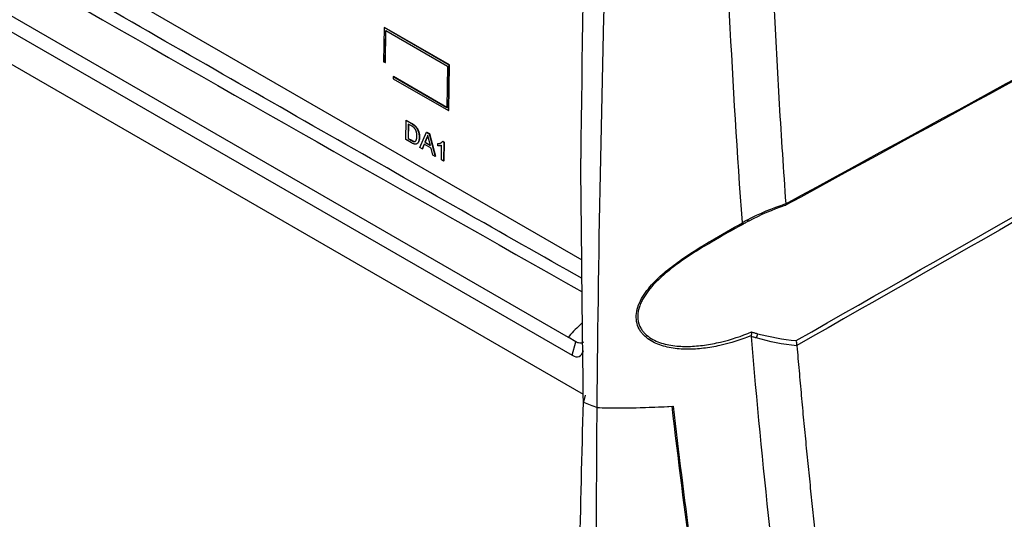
# Model space of a CAD drawing. Header units: millimetres. Extents: x 82 to 1337, y -230 to 1154.
# Tile 208 of 217: x 1040 to 1147, y 795 to 849. Entities that reach past the tile are written whole.
import ezdxf

# ---------------------------------------------------------------- set-up
doc = ezdxf.new("R2010")
doc.units = ezdxf.units.MM

msp = doc.modelspace()

# ---------------------------------------------------------------- linework, layer by layer
at = {"color": 7, "linetype": 'Continuous', "lineweight": 25}
for p, q in [((975.08, 895.6), (1101.3, 822.73)), ((966.74, 889.41), (1100.24, 812.34)), ((968.52, 890.1), (1099.82, 814.3)), ((965.5, 886.61), (1101.46, 808.12)), ((965.52, 886.6), (1101.46, 808.12)), ((1079.81, 847.98), (1079.76, 844.27)), ((1079.81, 847.98), (1079.85, 848)), ((1086.88, 843.89), (1079.81, 847.98)), ((1086.92, 843.91), (1079.85, 848)), ((1079.93, 844.17), (1079.99, 847.67)), ((1079.97, 844.19), (1080.02, 847.65)), ((1079.99, 847.67), (1086.7, 843.79)), ((1079.76, 844.27), (1079.93, 844.17)), ((1079.93, 844.17), (1079.97, 844.19)), ((1086.7, 843.79), (1086.63, 839.26)), ((1086.81, 838.95), (1086.88, 843.89)), ((1086.84, 838.97), (1086.92, 843.91)), ((1086.88, 843.89), (1086.92, 843.91)), ((1080.8, 842.63), (1080.84, 842.65)), ((1080.8, 842.63), (1080.8, 842.42)), ((1086.63, 839.26), (1080.8, 842.63)), ((1080.8, 842.42), (1086.81, 838.95)), ((1086.64, 839.3), (1080.84, 842.65)), ((1086.81, 838.95), (1086.84, 838.97)), ((1082.17, 835.82), (1082.2, 837.88)), ((1082.2, 837.88), (1082.23, 837.9)), ((1082.2, 837.88), (1082.8, 837.53)), ((1082.23, 837.9), (1082.84, 837.55)), ((1082.44, 837.49), (1082.42, 835.91)), ((1082.8, 837.29), (1082.44, 837.49)), ((1082.48, 837.47), (1082.45, 835.93)), ((1082.8, 837.53), (1082.84, 837.55)), ((1083.11, 837.32), (1083.15, 837.34)), ((1083.37, 837.02), (1083.4, 837.04)), ((1082.8, 835.45), (1082.17, 835.82)), ((1082.42, 835.91), (1082.45, 835.93)), ((1082.42, 835.91), (1082.78, 835.7)), ((1082.45, 835.93), (1082.82, 835.72)), ((1082.78, 835.7), (1082.82, 835.72)), ((1083.63, 836.02), (1083.67, 836.04)), ((1083.69, 834.94), (1084.43, 836.59)), ((1084.44, 835.96), (1084.25, 835.5)), ((1084.47, 835.98), (1084.28, 835.51)), ((1084.43, 836.59), (1084.46, 836.61)), ((1084.43, 836.59), (1084.71, 836.43)), ((1084.44, 835.96), (1084.47, 835.98)), ((1084.46, 836.61), (1084.74, 836.45)), ((1084.85, 835.15), (1084.69, 835.79)), ((1084.71, 836.43), (1084.74, 836.45)), ((1084.71, 836.43), (1085.38, 833.96)), ((1084.74, 836.45), (1085.41, 833.98)), ((1083.96, 834.78), (1083.69, 834.94)), ((1084.17, 835.3), (1083.96, 834.78)), ((1083.96, 834.78), (1083.99, 834.8)), ((1084.19, 835.29), (1083.99, 834.8)), ((1084.92, 834.87), (1084.17, 835.3)), ((1084.25, 835.5), (1084.28, 835.51)), ((1084.25, 835.5), (1084.85, 835.15)), ((1084.28, 835.51), (1084.84, 835.19)), ((1085.11, 834.12), (1084.92, 834.87)), ((1085.65, 835.12), (1085.66, 835.36)), ((1085.66, 835.36), (1085.69, 835.38)), ((1086.04, 833.58), (1086.07, 835.18)), ((1086.15, 835.59), (1086.19, 835.61)), ((1086.15, 835.59), (1086.3, 835.51)), ((1086.19, 835.61), (1086.33, 835.53)), ((1086.3, 835.51), (1086.27, 833.45)), ((1086.33, 835.53), (1086.3, 833.47)), ((1086.3, 835.51), (1086.33, 835.53)), ((1085.38, 833.96), (1085.11, 834.12)), ((1085.38, 833.96), (1085.41, 833.98)), ((1086.27, 833.45), (1086.04, 833.58)), ((1086.27, 833.45), (1086.3, 833.47)), ((1100.67, 813.81), (1099.82, 814.3)), ((1100.24, 812.34), (1100.67, 813.81)), ((1101.68, 808), (1101.47, 807.26))]:
    msp.add_line(p, q, dxfattribs=at)
at = {"color": 7, "linetype": 'Continuous', "lineweight": 25, "flags": 128}
msp.add_lwpolyline([(1119.44, 826.94), (1119.43, 826.93), (1119.42, 826.94), (1119.4, 826.95), (1119.38, 826.96), (1119.36, 826.98), (1119.34, 827.01), (1119.32, 827.04), (1119.29, 827.08)], dxfattribs=at)
at = {"color": 7, "linetype": 'Continuous', "lineweight": 25}
msp.add_arc((1119.25, 814.81), 1.16, 330.2455, 354.2714, dxfattribs=at)
msp.add_ellipse((1099.69, 815.6), major_axis=(-1.31, 3.38), ratio=0.405797, start_param=2.67483, end_param=3.627487, dxfattribs=at)
for points, knots in [([(1118.75, 826.78), (1117.67, 841.7), (1116.9, 856.83), (1116.24, 879.81), (1116.09, 887.51), (1115.96, 903.02), (1115.98, 910.82), (1116.07, 918.66)], [0, 0, 0, 0, 0.5, 0.5, 0.75, 0.75, 1, 1, 1, 1]), ([(1121.02, 917.45), (1121.01, 916.51), (1120.99, 914.62), (1120.96, 911.79), (1120.94, 908.97), (1120.93, 906.15), (1120.92, 903.33), (1120.92, 900.52), (1120.93, 897.71), (1120.95, 894.9), (1120.97, 892.1), (1121, 889.3), (1121.03, 886.51), (1121.08, 883.72), (1121.13, 880.94), (1121.19, 878.16), (1121.25, 875.38), (1121.35, 871.68), (1121.49, 867.07), (1121.68, 861.55), (1121.91, 856.05), (1122.16, 850.57), (1122.44, 845.11), (1122.75, 839.66), (1123.09, 834.23), (1123.34, 830.63), (1123.46, 828.83)], [0, 0, 0, 0, 0.031245, 0.062488, 0.093731, 0.124973, 0.156215, 0.187457, 0.218699, 0.249942, 0.281185, 0.312429, 0.343675, 0.374922, 0.406171, 0.437422, 0.468675, 0.499931, 0.562456, 0.624973, 0.687482, 0.749987, 0.812489, 0.874991, 0.937494, 1, 1, 1, 1]), ([(1102.97, 806.65), (1103.13, 824.66), (1103.49, 842.78), (1104.61, 879.23), (1105.37, 897.57), (1106.34, 916.01)], [0, 0, 0, 0, 0.5, 0.5, 1, 1, 1, 1]), ([(1101.33, 820.69), (1096.96, 823.17), (1083, 831.07), (1059.56, 844.45), (1021.16, 866.55), (992.54, 883.33), (973.34, 894.59)], [0, 0, 0, 0, 0.101493, 0.324005, 0.546518, 1, 1, 1, 1]), ([(972.97, 893.37), (977.67, 890.58), (991.78, 882.22), (1015.38, 868.38), (1053.36, 846.35), (1082.14, 830.1), (1101.34, 819.25)], [0, 0, 0, 0, 0.1109256, 0.3327772, 0.5546289, 1, 1, 1, 1]), ([(1082.8, 837.53), (1082.82, 837.52), (1082.85, 837.5), (1082.9, 837.47), (1082.94, 837.44), (1082.98, 837.42), (1083.02, 837.39), (1083.05, 837.37), (1083.08, 837.34), (1083.1, 837.32), (1083.11, 837.32)], [0, 0, 0, 0, 0.157891, 0.306794, 0.445674, 0.57568, 0.694631, 0.805978, 0.907764, 1, 1, 1, 1]), ([(1083.09, 837.08), (1083.08, 837.08), (1083.07, 837.1), (1083.04, 837.13), (1083.01, 837.15), (1082.97, 837.18), (1082.94, 837.2), (1082.89, 837.23), (1082.85, 837.26), (1082.82, 837.28), (1082.8, 837.29)], [0, 0, 0, 0, 0.087425, 0.185248, 0.292738, 0.411206, 0.541246, 0.682781, 0.836034, 1, 1, 1, 1]), ([(1082.84, 837.55), (1082.85, 837.54), (1082.89, 837.52), (1082.93, 837.49), (1082.98, 837.46), (1083.02, 837.44), (1083.05, 837.41), (1083.09, 837.39), (1083.12, 837.36), (1083.14, 837.34), (1083.15, 837.34)], [0, 0, 0, 0, 0.157891, 0.306794, 0.445674, 0.57568, 0.694631, 0.805978, 0.907764, 1, 1, 1, 1]), ([(1083.38, 836.17), (1083.38, 836.2), (1083.38, 836.25), (1083.38, 836.32), (1083.37, 836.4), (1083.37, 836.47), (1083.35, 836.53), (1083.34, 836.6), (1083.32, 836.66), (1083.3, 836.72), (1083.28, 836.77), (1083.26, 836.83), (1083.23, 836.87), (1083.21, 836.92), (1083.18, 836.96), (1083.15, 837), (1083.12, 837.04), (1083.1, 837.07), (1083.09, 837.08)], [0, 0, 0, 0, 0.091258, 0.177402, 0.258694, 0.334791, 0.406045, 0.473581, 0.537187, 0.597012, 0.654533, 0.709286, 0.761518, 0.811848, 0.860604, 0.907806, 0.954259, 1, 1, 1, 1]), ([(1083.11, 837.32), (1083.14, 837.3), (1083.19, 837.25), (1083.25, 837.18), (1083.31, 837.1), (1083.35, 837.05), (1083.37, 837.02)], [0, 0, 0, 0, 0.261195, 0.513143, 0.757809, 1, 1, 1, 1]), ([(1083.15, 837.34), (1083.17, 837.32), (1083.22, 837.27), (1083.29, 837.2), (1083.35, 837.12), (1083.39, 837.07), (1083.4, 837.04)], [0, 0, 0, 0, 0.261195, 0.513143, 0.757809, 1, 1, 1, 1]), ([(1083.37, 837.02), (1083.38, 837), (1083.4, 836.97), (1083.43, 836.91), (1083.46, 836.85), (1083.49, 836.79), (1083.51, 836.73), (1083.53, 836.67), (1083.55, 836.61), (1083.57, 836.55), (1083.59, 836.49), (1083.6, 836.42), (1083.61, 836.36), (1083.62, 836.29), (1083.63, 836.22), (1083.63, 836.16), (1083.63, 836.09), (1083.63, 836.04), (1083.63, 836.02)], [0, 0, 0, 0, 0.056812, 0.113882, 0.170533, 0.227547, 0.285353, 0.343701, 0.403, 0.463842, 0.525815, 0.588967, 0.653271, 0.719097, 0.786749, 0.855788, 0.926836, 1, 1, 1, 1]), ([(1083.4, 837.04), (1083.42, 837.02), (1083.44, 836.99), (1083.47, 836.93), (1083.5, 836.87), (1083.52, 836.81), (1083.55, 836.75), (1083.57, 836.69), (1083.59, 836.63), (1083.61, 836.57), (1083.62, 836.51), (1083.64, 836.44), (1083.65, 836.38), (1083.65, 836.31), (1083.66, 836.24), (1083.67, 836.18), (1083.67, 836.11), (1083.67, 836.06), (1083.67, 836.04)], [0, 0, 0, 0, 0.056812, 0.113882, 0.170533, 0.227547, 0.285353, 0.343701, 0.403, 0.463842, 0.525815, 0.588967, 0.653271, 0.719097, 0.786749, 0.855788, 0.926836, 1, 1, 1, 1]), ([(1082.78, 835.7), (1082.81, 835.69), (1082.86, 835.66), (1082.93, 835.62), (1082.99, 835.6), (1083.05, 835.58), (1083.09, 835.58), (1083.14, 835.58), (1083.17, 835.59), (1083.19, 835.6), (1083.2, 835.6)], [0, 0, 0, 0, 0.177956, 0.336653, 0.476122, 0.597334, 0.707007, 0.80993, 0.907088, 1, 1, 1, 1]), ([(1083.63, 836.02), (1083.63, 835.98), (1083.63, 835.91), (1083.62, 835.81), (1083.6, 835.71), (1083.58, 835.63), (1083.55, 835.56), (1083.53, 835.5), (1083.49, 835.44), (1083.46, 835.4), (1083.42, 835.37), (1083.38, 835.34), (1083.34, 835.32), (1083.29, 835.3), (1083.25, 835.3), (1083.2, 835.3), (1083.14, 835.31), (1083.08, 835.32), (1083.02, 835.35), (1082.95, 835.37), (1082.88, 835.41), (1082.83, 835.44), (1082.8, 835.45)], [0, 0, 0, 0, 0.070538, 0.137265, 0.200472, 0.260573, 0.317203, 0.370006, 0.419824, 0.466241, 0.510134, 0.552081, 0.591863, 0.630336, 0.668716, 0.708706, 0.750896, 0.795285, 0.84198, 0.891765, 0.944294, 1, 1, 1, 1]), ([(1082.82, 835.72), (1082.85, 835.71), (1082.9, 835.68), (1082.97, 835.64), (1083.03, 835.62), (1083.08, 835.6), (1083.13, 835.6), (1083.17, 835.6), (1083.21, 835.61), (1083.23, 835.62), (1083.24, 835.62)], [0, 0, 0, 0, 0.177956, 0.336653, 0.476122, 0.597334, 0.707007, 0.80993, 0.907088, 1, 1, 1, 1]), ([(1083.2, 835.6), (1083.22, 835.61), (1083.24, 835.64), (1083.28, 835.68), (1083.31, 835.73), (1083.33, 835.8), (1083.36, 835.87), (1083.37, 835.96), (1083.38, 836.06), (1083.38, 836.13), (1083.38, 836.17)], [0, 0, 0, 0, 0.097773, 0.20086, 0.310441, 0.427816, 0.555168, 0.691834, 0.840089, 1, 1, 1, 1]), ([(1083.67, 836.04), (1083.66, 835.89), (1083.65, 835.64), (1083.52, 835.5), (1083.47, 835.45)], [0, 0, 0, 0, 0.603288, 1, 1, 1, 1]), ([(1084.56, 836.27), (1084.55, 836.24), (1084.54, 836.19), (1084.51, 836.11), (1084.48, 836.03), (1084.45, 835.98), (1084.44, 835.96)], [0, 0, 0, 0, 0.247294, 0.495608, 0.746359, 1, 1, 1, 1]), ([(1084.57, 836.22), (1084.56, 836.18), (1084.54, 836.09), (1084.49, 836.02), (1084.47, 835.98)], [0, 0, 0, 0, 0.442757, 1, 1, 1, 1]), ([(1084.69, 835.79), (1084.68, 835.81), (1084.67, 835.86), (1084.65, 835.93), (1084.63, 836), (1084.62, 836.06), (1084.6, 836.12), (1084.59, 836.17), (1084.57, 836.22), (1084.57, 836.26), (1084.56, 836.27)], [0, 0, 0, 0, 0.153148, 0.299433, 0.436426, 0.565671, 0.686508, 0.799269, 0.903395, 1, 1, 1, 1]), ([(1086.07, 835.18), (1086.05, 835.18), (1086.03, 835.16), (1085.98, 835.15), (1085.93, 835.13), (1085.87, 835.12), (1085.81, 835.11), (1085.76, 835.11), (1085.7, 835.11), (1085.67, 835.11), (1085.65, 835.12)], [0, 0, 0, 0, 0.11167, 0.232094, 0.362743, 0.502558, 0.641525, 0.771098, 0.890162, 1, 1, 1, 1]), ([(1085.66, 835.36), (1085.69, 835.36), (1085.74, 835.36), (1085.82, 835.37), (1085.9, 835.39), (1085.96, 835.42), (1086.03, 835.46), (1086.08, 835.5), (1086.12, 835.54), (1086.14, 835.58), (1086.15, 835.59)], [0, 0, 0, 0, 0.1426573, 0.281169, 0.4169772, 0.5508525, 0.6783642, 0.7950324, 0.9019982, 1, 1, 1, 1]), ([(1085.69, 835.38), (1085.81, 835.38), (1085.95, 835.38), (1086.04, 835.48), (1086.06, 835.49)], [0, 0, 0, 0, 0.823698, 1, 1, 1, 1]), ([(1123.46, 828.81), (1123.47, 828.74), (1123.47, 828.69), (1123.44, 828.62), (1123.42, 828.61), (1123.38, 828.62)], [0, 0, 0, 0, 0.5, 0.5, 1, 1, 1, 1]), ([(1118.75, 826.78), (1118.82, 826.82), (1118.9, 826.86), (1118.97, 826.9), (1119.08, 826.96), (1119.18, 827.02), (1119.29, 827.08)], [0, 0, 0, 0, 0.0002548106, 0.0002548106, 0.0002548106, 0.0006235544, 0.0006235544, 0.0006235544, 0.0006235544]), ([(1119.74, 814.48), (1118.62, 814.03), (1117.47, 813.66), (1115.72, 813.27), (1115.12, 813.17), (1113.94, 813.03), (1113.35, 813), (1112.17, 813), (1111.59, 813.05), (1110.44, 813.25), (1109.89, 813.4), (1108.87, 813.85), (1108.39, 814.15), (1107.92, 814.65), (1107.83, 814.75), (1107.67, 814.97), (1107.6, 815.09), (1107.4, 815.45), (1107.31, 815.72), (1107.21, 816.29), (1107.2, 816.58), (1107.28, 817.19), (1107.36, 817.51), (1107.6, 818.12), (1107.75, 818.43), (1108.11, 819.02), (1108.31, 819.3), (1108.99, 820.14), (1109.5, 820.64), (1110.3, 821.36), (1110.58, 821.59), (1111.14, 822.03), (1111.43, 822.25), (1112.31, 822.89), (1112.9, 823.28), (1114.09, 824.04), (1114.69, 824.41), (1116.47, 825.46), (1117.63, 826.11), (1118.76, 826.73)], [0, 0, 0, 0, 0.125, 0.125, 0.1875, 0.1875, 0.25, 0.25, 0.3125, 0.3125, 0.375, 0.375, 0.4375, 0.4375, 0.453125, 0.453125, 0.46875, 0.46875, 0.5, 0.5, 0.53125, 0.53125, 0.5625, 0.5625, 0.59375, 0.59375, 0.625, 0.625, 0.6875, 0.6875, 0.71875, 0.71875, 0.75, 0.75, 0.8125, 0.8125, 0.875, 0.875, 1, 1, 1, 1]), ([(1118.79, 826.58), (1117.68, 825.97), (1116.55, 825.33), (1114.8, 824.3), (1114.21, 823.95), (1113.05, 823.2), (1112.46, 822.82), (1111.6, 822.2), (1111.31, 821.98), (1110.75, 821.55), (1110.48, 821.32), (1109.68, 820.63), (1109.17, 820.14), (1108.49, 819.32), (1108.29, 819.04), (1108.01, 818.6), (1107.93, 818.46), (1107.77, 818.16), (1107.7, 818), (1107.58, 817.7), (1107.53, 817.55), (1107.45, 817.24), (1107.42, 817.09), (1107.36, 816.64), (1107.37, 816.35), (1107.47, 815.79), (1107.57, 815.53), (1107.77, 815.18), (1107.84, 815.07), (1108.01, 814.86), (1108.1, 814.76), (1108.38, 814.48), (1108.6, 814.32), (1109.06, 814.03), (1109.31, 813.91), (1109.82, 813.71), (1110.09, 813.63), (1110.63, 813.49), (1110.91, 813.44), (1111.76, 813.32), (1112.33, 813.29), (1113.49, 813.32), (1114.07, 813.37), (1115.23, 813.53), (1115.81, 813.64), (1117.54, 814.05), (1118.66, 814.42), (1119.75, 814.88)], [0, 0, 0, 0, 0.125, 0.125, 0.1875, 0.1875, 0.25, 0.25, 0.28125, 0.28125, 0.3125, 0.3125, 0.375, 0.375, 0.40625, 0.40625, 0.421875, 0.421875, 0.4375, 0.4375, 0.453125, 0.453125, 0.46875, 0.46875, 0.5, 0.5, 0.53125, 0.53125, 0.546875, 0.546875, 0.5625, 0.5625, 0.59375, 0.59375, 0.625, 0.625, 0.65625, 0.65625, 0.6875, 0.6875, 0.75, 0.75, 0.8125, 0.8125, 0.875, 0.875, 1, 1, 1, 1]), ([(1119.44, 826.94), (1119.33, 826.88), (1119.23, 826.82), (1119.12, 826.77), (1119.01, 826.7), (1118.9, 826.64), (1118.79, 826.58)], [0, 0, 0, 0, 0.0003606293, 0.0003606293, 0.0003606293, 0.0007503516, 0.0007503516, 0.0007503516, 0.0007503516]), ([(1101.38, 815.92), (1101.35, 815.89), (1100.86, 815.39), (1100.29, 814.88), (1099.86, 814.34), (1099.83, 814.3), (1099.82, 814.3)], [0, 0, 0, 0, 0.054265, 0.932013, 0.994833, 1, 1, 1, 1]), ([(1120.26, 814.23), (1120.14, 814.26), (1120.03, 814.3), (1119.92, 814.33), (1119.86, 814.35), (1119.79, 814.37), (1119.73, 814.39)], [0, 0, 0, 0, 0.0003845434, 0.0003845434, 0.0003845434, 0.0006055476, 0.0006055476, 0.0006055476, 0.0006055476]), ([(1119.74, 814.48), (1119.75, 814.54), (1119.76, 814.61), (1119.77, 814.74), (1119.76, 814.81), (1119.75, 814.88)], [0, 0, 0, 0, 0.5, 0.5, 1, 1, 1, 1]), ([(1119.75, 814.88), (1119.86, 814.85), (1119.97, 814.81), (1120.07, 814.78), (1120.18, 814.75), (1120.29, 814.72), (1120.4, 814.69)], [0, 0, 0, 0, 0.0003706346, 0.0003706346, 0.0003706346, 0.0007476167, 0.0007476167, 0.0007476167, 0.0007476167]), ([(1101.49, 813.77), (1101.48, 813.76), (1101.41, 813.7), (1101.23, 813.66), (1100.96, 813.67), (1100.77, 813.76), (1100.67, 813.81)], [0, 0, 0, 0, 0.026831, 0.366604, 0.686237, 1, 1, 1, 1]), ([(1124.67, 813.41), (1124.68, 813.49), (1124.68, 813.59), (1124.65, 813.77), (1124.62, 813.86), (1124.59, 813.94)], [0, 0, 0, 0, 0.5, 0.5, 1, 1, 1, 1]), ([(1124.67, 813.36), (1124.75, 812.46), (1124.91, 810.66), (1125.15, 807.96), (1125.4, 805.27), (1125.66, 802.59), (1125.93, 799.91), (1126.2, 797.23), (1126.49, 794.56), (1126.77, 791.89), (1127.07, 789.23), (1127.37, 786.58), (1127.68, 783.93), (1128, 781.28), (1128.32, 778.64), (1128.66, 776.01), (1128.99, 773.38), (1129.46, 769.87), (1130.05, 765.51), (1130.8, 760.29), (1131.57, 755.09), (1132.37, 749.91), (1133.2, 744.76), (1134.06, 739.63), (1134.95, 734.52), (1135.56, 731.13), (1135.87, 729.43)], [0, 0, 0, 0, 0.031233, 0.062465, 0.093696, 0.124926, 0.156156, 0.187386, 0.218616, 0.249847, 0.281078, 0.31231, 0.343544, 0.374779, 0.406016, 0.437255, 0.468497, 0.499741, 0.56229, 0.624831, 0.687364, 0.749893, 0.812419, 0.874944, 0.93747, 1, 1, 1, 1]), ([(1102.97, 806.65), (1103.69, 806.64), (1104.4, 806.63), (1105.81, 806.63), (1106.51, 806.63), (1108.58, 806.67), (1109.93, 806.73), (1111.26, 806.81)], [0, 0, 0, 0, 0.25, 0.25, 0.5, 0.5, 1, 1, 1, 1]), ([(1102.97, 806.65), (1103.68, 806.64), (1104.38, 806.63), (1105.76, 806.63), (1106.45, 806.63), (1108.48, 806.67), (1109.81, 806.72), (1111.11, 806.8)], [0, 0, 0, 0, 0.25, 0.25, 0.5, 0.5, 1, 1, 1, 1]), ([(969.8, 804.38), (969.8, 804.38), (969.9, 804.24), (970.57, 803.31), (973.86, 798.82), (978.43, 793.07), (993.38, 776), (1008.39, 763.21), (1024.97, 753.25), (1029.78, 750.59), (1043.56, 743.58), (1058.79, 738.29), (1077.7, 734.62), (1086.04, 733.64), (1091.89, 733.28), (1092.93, 733.22), (1093.09, 733.21)], [0.0831025, 0.0831025, 0.0831025, 0.0831025, 0.0831028, 0.085856, 0.101481, 0.1717935, 0.2030435, 0.4686685, 0.4999594, 0.5311685, 0.5624185, 0.7655435, 0.8124185, 0.898356, 0.913981, 0.916816, 0.916816, 0.916816, 0.916816]), ([(988.48, 802.66), (992.59, 799.89), (1004.49, 791.91), (1024.2, 779.79), (1047.57, 766.28), (1070.89, 753.79), (1086.36, 746.36), (1094.1, 742.64)], [0, 0, 0, 0, 0.116751, 0.337505, 0.558407, 0.779161, 1, 1, 1, 1])]:
    msp.add_open_spline(points, degree=3, knots=knots, dxfattribs=at)
for points in [[(1102.49, 901.8), (1101.87, 878.9), (1101.44, 856.22), (1101.19, 833.74)], [(1232.8, 888.23), (1196.34, 868.41), (1159.86, 848.53), (1123.38, 828.62)], [(1123.46, 828.81), (1159.98, 848.74), (1196.5, 868.63), (1233.02, 888.46)], [(1124.59, 813.94), (1160.67, 834.51), (1196.74, 855.11), (1232.8, 875.77)], [(1233.02, 875.23), (1196.91, 854.57), (1160.79, 833.98), (1124.67, 813.41)], [(1101.47, 807.26), (1101.37, 816.05), (1101.27, 824.88), (1101.19, 833.74)], [(1119.29, 827.08), (1120.62, 827.77), (1122.02, 828.35), (1123.46, 828.83)], [(1123.38, 828.62), (1122.02, 828.15), (1120.7, 827.6), (1119.44, 826.94)], [(1123.46, 828.83), (1123.46, 828.82), (1123.46, 828.82), (1123.46, 828.81)], [(1118.76, 826.73), (1118.76, 826.75), (1118.75, 826.76), (1118.75, 826.78)], [(1118.76, 826.73), (1118.79, 826.64), (1118.8, 826.59), (1118.79, 826.58)], [(1119.73, 814.39), (1119.73, 814.42), (1119.73, 814.45), (1119.74, 814.48)], [(1121.73, 793.62), (1120.99, 800.49), (1120.32, 807.42), (1119.73, 814.39)], [(1124.67, 813.36), (1123.15, 813.53), (1121.67, 813.82), (1120.26, 814.23)], [(1120.4, 814.69), (1121.75, 814.33), (1123.15, 814.09), (1124.59, 813.94)], [(1124.67, 813.41), (1124.67, 813.39), (1124.67, 813.37), (1124.67, 813.36)], [(1101.06, 790.17), (1101.19, 795.85), (1101.33, 801.55), (1101.47, 807.26)], [(1101.47, 807.26), (1101.97, 807.06), (1102.47, 806.86), (1102.97, 806.65)], [(1101.47, 807.26), (1101.97, 807.06), (1102.47, 806.86), (1102.97, 806.65)], [(1113.27, 789.7), (1112.51, 795.35), (1111.79, 801.06), (1111.11, 806.8)], [(1113.11, 791.94), (1112.46, 796.86), (1111.84, 801.82), (1111.26, 806.81)], [(1102.89, 789.39), (1102.9, 795.13), (1102.92, 800.89), (1102.97, 806.65)]]:
    msp.add_open_spline(points, degree=3, dxfattribs=at)

doc.saveas('drawing.dxf')
